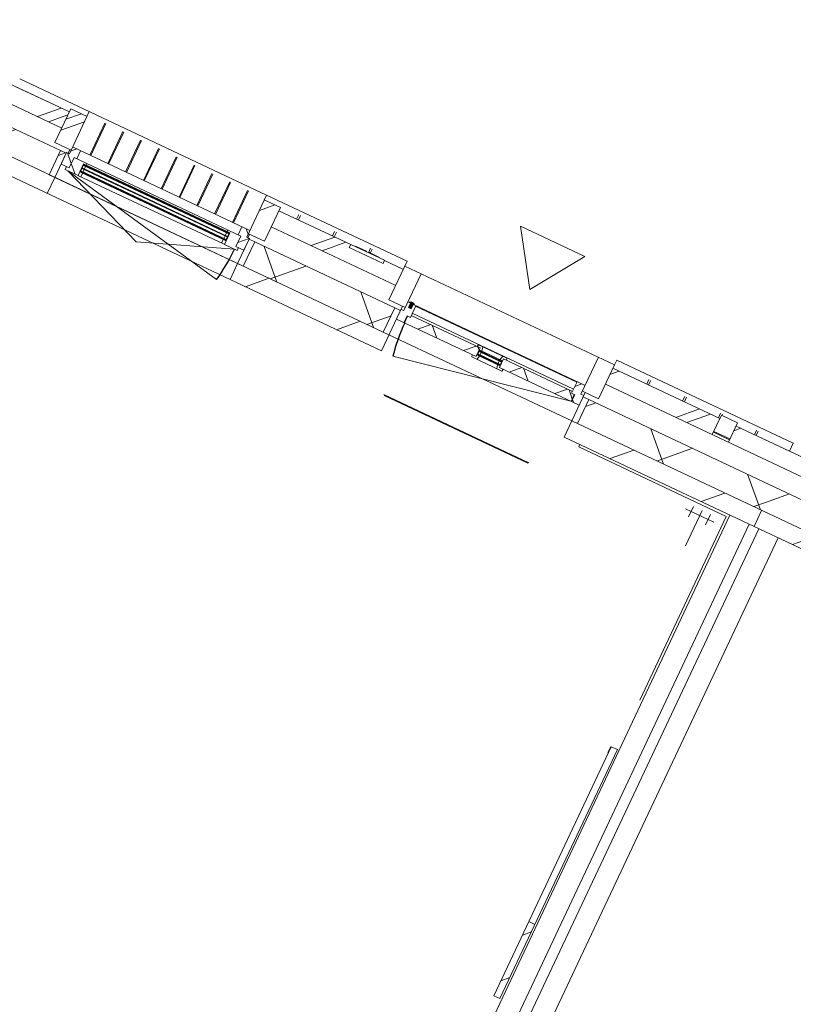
# Model space of a CAD drawing. Header units: metres. Extents: x 136266 to 136452, y 453403 to 453560.
# Tile 23 of 133: x 136373.93 to 136378.27, y 453436.35 to 453441.87. Entities that reach past the tile are written whole.
import ezdxf

# ---------------------------------------------------------------- set-up
doc = ezdxf.new("R2010")
doc.units = ezdxf.units.M
for name, color, linetype, lineweight in [('A-DETL-BEBOUWING', 253, 'Continuous', 9), ('A-DETL-GENF', 92, 'Continuous', 5), ('A-FLOR', 192, 'Continuous', 5), ('A-GENM-1', 8, 'Continuous', 5), ('A-WALL-PATT-3', 8, 'Continuous', 5)]:
    doc.layers.add(name, color=color, linetype=linetype, lineweight=lineweight)
pattern_1 = [(44.99999999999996, (1199.999805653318, -7.958078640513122e-13), (-282.8427124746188, 282.8427124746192), [])]
pattern_2 = [(45, (0, 0), (-141.4213562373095, 141.4213562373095), [])]
pattern_3 = [(44.99999999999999, (5.939531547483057e-05, -1.309672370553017e-09), (-141.4213562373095, 141.4213562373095), []), (135, (5.939531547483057e-05, -1.309672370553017e-09), (-141.4213562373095, -141.4213562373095), [])]
pattern_4 = [(44.99999999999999, (-0.0001863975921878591, -1.233274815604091e-09), (-141.4213562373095, 141.4213562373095), []), (135, (-0.0001863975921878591, -1.233274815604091e-09), (-141.4213562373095, -141.4213562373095), [])]
pattern_5 = [(44.99999999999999, (-0.0001863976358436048, -0.0001818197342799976), (-141.4213562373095, 141.4213562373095), [])]

# ---------------------------------------------------------------- blocks, each defined once
blk = doc.blocks.new('859-DO-0010 29-09-2022')
at = {"layer": 'A-DETL-BEBOUWING'}
h = blk.add_hatch(dxfattribs=at)
h.set_pattern_fill('FP_353', color=256, angle=89.99999999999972, style=0, pattern_type=2)
h.set_pattern_definition([(44.99999999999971, (19199.99954087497, 499.9999999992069), (-282.8427124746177, 282.8427124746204), []), (44.99999999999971, (20399.99954087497, 499.9999999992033), (-282.8427124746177, 282.8427124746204), [])])
h.paths.add_polyline_path([(115541.8185408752, 23294.99999999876), (115641.8185408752, 23294.99999999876), (115641.8185408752, 23504.99999999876), (115541.8185408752, 23504.99999999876), (115541.8185408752, 23396.21033689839)])
h = blk.add_hatch(dxfattribs=at)
h.set_pattern_fill('FP_354', color=256, angle=89.99999999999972, style=0, pattern_type=2)
h.set_pattern_definition([(44.99999999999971, (19199.99954087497, 499.9999999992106), (-282.8427124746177, 282.8427124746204), []), (44.99999999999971, (20399.99954087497, 499.9999999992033), (-282.8427124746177, 282.8427124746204), [])])
h.paths.add_polyline_path([(116841.8185408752, 23294.99999999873), (116841.8185408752, 23504.99999999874), (116741.8185408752, 23504.99999999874), (116741.8185408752, 23294.99999999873), (116827.5722140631, 23294.99999999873)])
h = blk.add_hatch(dxfattribs=at)
h.set_pattern_fill('FP_340', color=256, angle=-315.0000000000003, style=0, pattern_type=2)
h.set_pattern_definition([(224.9999999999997, (117394.0912583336, 23485.00034483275), (282.8427124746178, -282.8427124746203), []), (224.9999999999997, (116194.0914526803, 23485.00034483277), (282.8427124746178, -282.8427124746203), [])])
h.paths.add_polyline_path([(119578.1821772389, 23384.99999999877), (119578.1821772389, 23484.99999999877), (118914.5458136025, 23484.99999999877), (118914.5458136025, 23384.99999999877)])
h.paths.add_polyline_path([(117614.5458136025, 23384.99999999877), (117614.5458136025, 23484.99999999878), (117497.2458136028, 23484.99999999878), (117497.2458136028, 23465.99999999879), (117287.2458136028, 23465.99999999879), (117287.2458136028, 23484.99999999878), (116841.8185408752, 23484.99999999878), (116841.8185408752, 23384.99999999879), (117088.7845996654, 23384.99999999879)])
h.paths.add_polyline_path([(115210.0003590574, 23384.99999999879), (115541.8185408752, 23384.99999999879), (115541.8185408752, 23484.99999999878), (115210.0003590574, 23484.99999999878), (115210.0003590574, 23434.9999999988)])
h = blk.add_hatch(dxfattribs=at)
h.set_pattern_fill('FP_1093', color=256, angle=45.00000000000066, style=0, pattern_type=2)
h.set_pattern_definition([(225.0000000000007, (119844.0910972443, 23484.99963772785), (282.8427124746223, -282.8427124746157), []), (225.0000000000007, (118644.091291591, 23484.99963772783), (282.8427124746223, -282.8427124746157), [])])
h.paths.add_polyline_path([(119678.182177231, 23384.99999999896), (120010.0003590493, 23384.99999999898), (120010.0003590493, 23484.99999999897), (119678.182177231, 23484.99999999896)])
h = blk.add_hatch(dxfattribs=at)
h.set_pattern_fill('FP_342', color=256, angle=-315.0000000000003, style=0, pattern_type=2)
h.set_pattern_definition([(224.9999999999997, (122194.0911880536, 23484.99963772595), (282.8427124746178, -282.8427124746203), []), (224.9999999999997, (120994.0913824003, 23484.99963772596), (282.8427124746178, -282.8427124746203), [])])
h.paths.add_polyline_path([(123714.5458136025, 23384.99999999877), (124378.1821772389, 23384.99999999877), (124378.1821772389, 23484.99999999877), (123714.5458136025, 23484.99999999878), (123714.5458136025, 23434.99999999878)])
h.paths.add_polyline_path([(121641.8185408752, 23384.99999999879), (122414.5458136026, 23384.99999999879), (122414.5458136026, 23484.99999999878), (122297.2458136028, 23484.99999999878), (122297.2458136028, 23465.99999999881), (122087.2458136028, 23465.99999999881), (122087.2458136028, 23484.99999999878), (121641.8185408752, 23484.99999999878), (121641.8185408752, 23434.9999999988)])
h.paths.add_polyline_path([(120010.0003590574, 23384.99999999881), (120341.8185408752, 23384.99999999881), (120341.8185408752, 23484.9999999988), (120010.0003590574, 23484.9999999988), (120010.0003590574, 23434.9999999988)])
h = blk.add_hatch(dxfattribs=at)
h.set_pattern_fill('FP_631', color=256, angle=180, style=0, pattern_type=2)
h.set_pattern_definition(pattern_4)
h.paths.add_polyline_path([(117697.5458136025, 23215.99999999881), (117744.5458136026, 23215.99999999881), (117744.5458136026, 23257.99999999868), (117764.5458136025, 23257.99999999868), (117764.5458136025, 23329.9999999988), (117714.5458136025, 23329.9999999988), (117714.5458136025, 23275.99999999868), (117697.5458136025, 23275.99999999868)])
for points in [[(117754.5458136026, 23329.99999999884), (117754.5458136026, 23334.99999999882), (117724.5458136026, 23334.99999999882), (117724.5458136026, 23329.99999999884)], [(117747.5301733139, 23302.99999999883), (117747.5301733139, 23337.99999999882), (117731.5614538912, 23337.99999999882), (117731.5614538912, 23302.99999999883)], [(116642.8185408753, 23246.99999999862), (116642.8185408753, 23250.99999999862), (115740.8185408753, 23250.99999999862), (115740.8185408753, 23246.99999999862), (116091.4324637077, 23246.99999999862)], [(116642.8185408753, 23227.99999999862), (116642.8185408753, 23231.99999999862), (115740.8185408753, 23231.99999999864), (115740.8185408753, 23227.99999999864), (116091.4324637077, 23227.99999999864)], [(118195.0458136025, 23248.99999999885), (118334.0458136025, 23248.99999999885), (118334.0458136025, 23252.99999999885), (118195.0458136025, 23252.99999999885)], [(118195.0458136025, 23229.99999999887), (118334.0458136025, 23229.99999999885), (118334.0458136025, 23233.99999999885), (118195.0458136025, 23233.99999999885)], [(116642.8185408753, 23208.99999999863), (116642.8185408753, 23212.99999999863), (115740.8185408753, 23212.99999999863), (115740.8185408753, 23208.99999999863), (116091.4324637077, 23208.99999999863)]]:
    blk.add_hatch(color=256, dxfattribs=at).paths.add_polyline_path(points)
h = blk.add_hatch(dxfattribs=at)
h.set_pattern_fill('FP_631', color=256, angle=180, style=0, pattern_type=2)
h.set_pattern_definition(pattern_4)
h.paths.add_polyline_path([(118784.5458136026, 23215.99999999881), (118831.5458136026, 23215.99999999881), (118831.5458136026, 23275.99999999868), (118814.5458136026, 23275.99999999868), (118814.5458136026, 23329.9999999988), (118764.5458136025, 23329.9999999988), (118764.5458136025, 23257.99999999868), (118784.5458136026, 23257.99999999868)])
h = blk.add_hatch(dxfattribs=at)
h.set_pattern_fill('FP_548', color=256, angle=180, style=0, pattern_type=2)
h.set_pattern_definition(pattern_3)
h.paths.add_polyline_path([(115674.8185408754, 23200.99999999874), (115674.8185408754, 23264.99999999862), (115691.8185408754, 23264.99999999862), (115691.8185408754, 23314.99999999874), (115641.8185408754, 23314.99999999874), (115641.8185408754, 23272.9999999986), (115624.8185408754, 23272.9999999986), (115624.8185408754, 23200.99999999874), (115647.2282606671, 23200.99999999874)])
h = blk.add_hatch(dxfattribs=at)
h.set_pattern_fill('FP_548', color=256, angle=180, style=0, pattern_type=2)
h.set_pattern_definition(pattern_3)
h.paths.add_polyline_path([(116708.8185408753, 23200.99999999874), (116758.8185408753, 23200.99999999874), (116758.8185408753, 23272.99999999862), (116741.8185408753, 23272.99999999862), (116741.8185408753, 23314.99999999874), (116691.8185408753, 23314.99999999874), (116691.8185408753, 23264.99999999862), (116708.8185408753, 23264.99999999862)])
h = blk.add_hatch(dxfattribs=at)
h.set_pattern_fill('FP_632', color=256, angle=180, style=0, pattern_type=2)
h.set_pattern_definition(pattern_4)
h.paths.add_polyline_path([(118325.940695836, 23203.9999999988), (118357.3101991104, 23203.9999999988), (118360.5255894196, 23215.9999999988), (118337.0458136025, 23215.9999999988), (118337.0458136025, 23225.9999999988), (118320.0458136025, 23225.9999999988)])
h.paths.add_polyline_path([(118171.7814280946, 23203.9999999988), (118203.1509313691, 23203.9999999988), (118209.0458136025, 23225.9999999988), (118192.0458136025, 23225.9999999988), (118192.0458136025, 23215.9999999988), (118168.5660377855, 23215.9999999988)])
h.paths.add_polyline_path([(118320.0458136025, 23256.99999999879), (118337.0458136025, 23256.99999999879), (118337.0458136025, 23269.9999999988), (118356.0458136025, 23269.9999999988), (118352.8304232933, 23281.9999999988), (118326.7445434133, 23281.9999999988)])
h.paths.add_polyline_path([(118192.0458136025, 23256.99999999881), (118209.0458136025, 23256.99999999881), (118202.3470837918, 23281.9999999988), (118176.2612039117, 23281.9999999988), (118173.0458136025, 23269.9999999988), (118192.0458136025, 23269.9999999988)])
h = blk.add_hatch(dxfattribs=at)
h.set_pattern_fill('FP_547', color=256, angle=-315.0000000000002, style=0, pattern_type=2)
h.set_pattern_definition([(224.9999999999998, (117610.0006571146, 23268.1816067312), (299.9546965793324, -299.9546965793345), []), (314.9999999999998, (117610.0006571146, 23268.1816067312), (299.9546965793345, 299.9546965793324), [])])
h.paths.add_polyline_path([(120010.000359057, 23118.18181818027), (120010.000359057, 23268.18181818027), (118866.5458136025, 23268.18181818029), (118866.5458136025, 23118.18181818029), (119971.8972776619, 23118.18181818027)])
h.paths.add_polyline_path([(115589.8185408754, 23118.18181818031), (115589.8185408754, 23268.18181818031), (115210.000359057, 23268.18181818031), (115210.000359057, 23118.18181818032)])
h.paths.add_polyline_path([(117662.5458136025, 23118.18181818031), (117662.5458136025, 23268.18181818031), (116793.8185408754, 23268.18181818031), (116793.8185408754, 23118.18181818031), (117088.7845996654, 23118.18181818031)])
h = blk.add_hatch(dxfattribs=at)
h.set_pattern_fill('FP_476', color=256, style=0, pattern_type=2)
h.set_pattern_definition(pattern_2)
h.paths.add_polyline_path([(115624.8185408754, 23118.18181818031), (115624.8185408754, 23268.18181818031), (115589.8185408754, 23268.18181818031), (115589.8185408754, 23118.18181818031)])
h = blk.add_hatch(dxfattribs=at)
h.set_pattern_fill('FP_1159', color=256, angle=180, style=0, pattern_type=2)
h.set_pattern_definition([(44.99999999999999, (-0.0004591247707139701, -1.418811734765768e-09), (-141.4213562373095, 141.4213562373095), []), (135, (-0.0004591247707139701, -1.418811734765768e-09), (-141.4213562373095, -141.4213562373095), [])])
h.paths.add_polyline_path([(115657.8185408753, 23182.99999999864), (115737.8185408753, 23182.99999999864), (115737.8185408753, 23254.99999999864), (115754.8185408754, 23254.99999999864), (115754.8185408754, 23264.99999999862), (115674.8185408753, 23264.99999999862), (115674.8185408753, 23200.99999999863), (115657.8185408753, 23200.99999999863)])
h = blk.add_hatch(color=256, dxfattribs=at)
h.paths.add_polyline_path([(116628.8185408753, 23204.99999999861), (116642.8185408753, 23204.99999999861), (116642.8185408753, 23208.99999999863), (116628.8185408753, 23208.99999999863)])
h.paths.add_polyline_path([(115740.8185408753, 23204.99999999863), (115754.8185408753, 23204.99999999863), (115754.8185408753, 23208.99999999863), (115740.8185408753, 23208.99999999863)])
h.paths.add_polyline_path([(115754.8185408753, 23250.99999999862), (115754.8185408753, 23254.99999999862), (115740.8185408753, 23254.99999999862), (115740.8185408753, 23250.99999999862)])
h.paths.add_polyline_path([(116628.8185408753, 23250.99999999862), (116642.8185408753, 23250.99999999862), (116642.8185408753, 23254.99999999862), (116628.8185408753, 23254.99999999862)])
h = blk.add_hatch(dxfattribs=at)
h.set_pattern_fill('FP_476', color=256, style=0, pattern_type=2)
h.set_pattern_definition(pattern_2)
h.paths.add_polyline_path([(116793.8185408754, 23118.18181818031), (116793.8185408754, 23268.18181818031), (116758.8185408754, 23268.18181818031), (116758.8185408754, 23118.18181818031)])
h = blk.add_hatch(dxfattribs=at)
h.set_pattern_fill('FP_856', color=256, angle=180, style=0, pattern_type=2)
h.set_pattern_definition(pattern_5)
h.paths.add_polyline_path([(117697.5458136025, 23118.18181818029), (117697.5458136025, 23268.18181818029), (117662.5458136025, 23268.18181818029), (117662.5458136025, 23118.18181818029)])
h = blk.add_hatch(dxfattribs=at)
h.set_pattern_fill('FP_632', color=256, angle=180, style=0, pattern_type=2)
h.set_pattern_definition(pattern_4)
h.paths.add_polyline_path([(118781.5458136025, 23215.9999999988), (118781.5458136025, 23257.99999999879), (118764.5458136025, 23257.99999999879), (118764.5458136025, 23269.9999999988), (118337.0458136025, 23269.9999999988), (118337.0458136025, 23215.99999999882), (118530.3409386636, 23215.99999999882)])
h.paths.add_polyline_path([(118192.0458136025, 23215.99999999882), (118192.0458136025, 23269.9999999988), (117764.5458136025, 23269.9999999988), (117764.5458136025, 23257.99999999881), (117747.5458136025, 23257.99999999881), (117747.5458136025, 23215.99999999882), (117809.5627691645, 23215.99999999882)])
h = blk.add_hatch(color=256, dxfattribs=at)
h.paths.add_polyline_path([(118195.0458136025, 23225.99999999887), (118209.0458136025, 23225.99999999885), (118209.0458136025, 23229.99999999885), (118195.0458136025, 23229.99999999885)])
h.paths.add_polyline_path([(118195.0458136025, 23252.99999999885), (118209.0458136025, 23252.99999999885), (118209.0458136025, 23256.99999999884), (118195.0458136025, 23256.99999999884)])
h.paths.add_polyline_path([(118320.0458136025, 23225.99999999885), (118334.0458136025, 23225.99999999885), (118334.0458136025, 23229.99999999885), (118320.0458136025, 23229.99999999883)])
h.paths.add_polyline_path([(118320.0458136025, 23252.99999999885), (118334.0458136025, 23252.99999999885), (118334.0458136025, 23256.99999999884), (118320.0458136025, 23256.99999999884)])
h = blk.add_hatch(dxfattribs=at)
h.set_pattern_fill('FP_856', color=256, angle=180, style=0, pattern_type=2)
h.set_pattern_definition(pattern_5)
h.paths.add_polyline_path([(118866.5458136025, 23118.1818181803), (118866.5458136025, 23268.18181818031), (118831.5458136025, 23268.18181818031), (118831.5458136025, 23118.1818181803)])
h = blk.add_hatch(dxfattribs=at)
h.set_pattern_fill('FP_549', color=256, angle=-315.0000000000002, style=0, pattern_type=2)
h.set_pattern_definition([(224.9999999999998, (122409.9998797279, 23268.18160673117), (299.9546965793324, -299.9546965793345), []), (314.9999999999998, (122409.9998797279, 23268.18160673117), (299.9546965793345, 299.9546965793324), [])])
h.paths.add_polyline_path([(122462.5458136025, 23118.18181818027), (122462.5458136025, 23268.18181818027), (121593.8185408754, 23268.18181818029), (121593.8185408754, 23118.18181818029), (122134.2317861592, 23118.18181818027)])
h.paths.add_polyline_path([(124296.5662946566, 23118.18181818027), (124810.000359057, 23118.18181818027), (124810.000359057, 23268.18181818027), (123666.5458136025, 23268.18181818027), (123666.5458136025, 23118.18181818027)])
h.paths.add_polyline_path([(120010.000359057, 23118.18181818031), (120389.8185408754, 23118.18181818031), (120389.8185408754, 23268.18181818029), (120010.000359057, 23268.18181818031)])
h = blk.add_hatch(dxfattribs=at)
h.set_pattern_fill('FP_107', color=256, angle=44.99999999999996, style=0, pattern_type=2)
h.set_pattern_definition(pattern_1)
h.paths.add_polyline_path([(115210.0003590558, 23018.18181818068), (115624.8185408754, 23018.18181818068), (115624.8185408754, 23118.18181818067), (115210.0003590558, 23118.18181818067)])
h = blk.add_hatch(dxfattribs=at)
h.set_pattern_fill('FP_107', color=256, angle=44.99999999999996, style=0, pattern_type=2)
h.set_pattern_definition(pattern_1)
h.paths.add_polyline_path([(116758.8185408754, 23018.1818181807), (117697.5458136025, 23018.1818181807), (117697.5458136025, 23118.18181818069), (116758.8185408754, 23118.18181818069)])
h = blk.add_hatch(dxfattribs=at)
h.set_pattern_fill('FP_107', color=256, angle=44.99999999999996, style=0, pattern_type=2)
h.set_pattern_definition(pattern_1)
h.paths.add_polyline_path([(118831.5458136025, 23018.1818181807), (120010.0003590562, 23018.18181818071), (120010.0003590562, 23118.18181818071), (118831.5458136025, 23118.18181818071)])
h = blk.add_hatch(dxfattribs=at)
h.set_pattern_fill('FP_107', color=256, angle=44.99999999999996, style=0, pattern_type=2)
h.set_pattern_definition(pattern_1)
h.paths.add_polyline_path([(120010.0003590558, 23018.18181818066), (120424.8185408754, 23018.18181818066), (120424.8185408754, 23118.18181818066), (120010.0003590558, 23118.18181818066)])
h = blk.add_hatch(dxfattribs=at)
h.set_pattern_fill('FP_2343', color=256, angle=89.99999999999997, style=0, pattern_type=2)
h.set_pattern_definition([(44.99999999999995, (0.0003590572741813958, -0.0002318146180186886), (-141.4213562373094, 141.4213562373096), [])])
h.paths.add_polyline_path([(119812.0003590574, 20012.77491340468), (119850.0003590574, 20012.77491340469), (119850.0003590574, 20473.02474134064), (119812.0003590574, 20473.02474134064)])
at = {"layer": 'A-WALL-PATT-3'}
h = blk.add_hatch(dxfattribs=at)
h.set_pattern_fill('FP_662', color=256, angle=45.00000000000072, style=0, pattern_type=2)
h.set_pattern_definition([(315.0000000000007, (119578.1821779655, 23454.99992542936), (282.8427124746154, 282.8427124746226), []), (315.0000000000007, (119578.1821779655, 22255.00011977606), (282.8427124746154, 282.8427124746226), [])])
h.paths.add_polyline_path([(119678.1821772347, 23404.99999999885), (119678.1821772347, 23504.99999999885), (119578.1821772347, 23504.99999999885), (119578.1821772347, 23404.99999999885)])
for centre, radius, start, end in [((118779.5458136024, 23215.99999999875), 1029.999999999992, 180, 191.0000000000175), ((115674.8185408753, 23182.99999999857), 1033.999999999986, 348.9999999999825, 0)]:
    blk.add_arc(centre, radius, start, end)
at = {"layer": 'A-DETL-BEBOUWING'}
for p, q in [((116741.8185408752, 23535.01156568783), (115210.0185408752, 23535.01156568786)), ((115641.8185408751, 23504.99999999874), (115541.8185408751, 23504.99999999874)), ((115541.8185408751, 23504.99999999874), (115541.8185408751, 23294.99999999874)), ((115641.8185408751, 23534.99999999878), (115641.8185408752, 23272.99999999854)), ((115749.5963186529, 23314.71516923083), (115749.5963186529, 23513.08580734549)), ((115755.1518742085, 23314.71516923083), (115755.1518742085, 23513.08580734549)), ((115860.1518742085, 23314.71516923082), (115860.1518742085, 23513.08580734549)), ((115865.707429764, 23314.71516923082), (115865.707429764, 23513.08580734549)), ((115970.707429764, 23314.71516923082), (115970.707429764, 23513.08580734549)), ((115976.2629853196, 23314.71516923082), (115976.2629853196, 23513.08580734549)), ((116081.2629853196, 23314.71516923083), (116081.2629853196, 23513.08580734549)), ((116086.8185408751, 23314.71516923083), (116086.8185408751, 23513.08580734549)), ((116191.8185408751, 23314.71516923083), (116191.8185408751, 23513.08580734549)), ((116197.3740964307, 23314.71516923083), (116197.3740964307, 23513.08580734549)), ((116302.3740964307, 23314.71516923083), (116302.3740964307, 23513.08580734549)), ((116307.9296519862, 23314.71516923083), (116307.9296519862, 23513.08580734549)), ((116412.9296519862, 23314.71516923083), (116412.9296519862, 23513.08580734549)), ((116418.4852075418, 23314.71516923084), (116418.4852075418, 23513.08580734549)), ((116523.4852075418, 23314.71516923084), (116523.4852075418, 23513.08580734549)), ((116529.0407630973, 23314.71516923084), (116529.0407630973, 23513.08580734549)), ((116634.0407630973, 23314.71516923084), (116634.0407630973, 23513.08580734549)), ((116639.5963186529, 23314.71516923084), (116639.5963186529, 23513.08580734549)), ((116741.8185408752, 23272.99999999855), (116741.8185408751, 23534.99999999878)), ((116841.8185408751, 23504.99999999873), (116741.8185408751, 23504.99999999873)), ((117614.5458136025, 23535.01156568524), (116741.8458136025, 23535.01156568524)), ((116741.8458136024, 23504.99999999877), (116741.8458136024, 23534.9999999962)), ((116841.8185408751, 23294.99999999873), (116841.8185408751, 23504.99999999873)), ((116951.8458136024, 23485.05166498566), (116951.8458136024, 23513.08580734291)), ((116962.7458136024, 23485.05166498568), (116962.7458136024, 23513.08580734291)), ((117174.2208136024, 23485.05166498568), (117174.2208136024, 23513.08580734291)), ((117185.1208136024, 23485.05166498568), (117185.1208136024, 23513.08580734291)), ((117396.5958136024, 23485.99999999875), (117396.5958136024, 23513.0858073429)), ((117407.4958136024, 23488.49999999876), (117407.4958136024, 23513.0858073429)), ((117614.5458136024, 23534.9999999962), (117614.5458136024, 23294.99999999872)), ((118914.5458136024, 23504.99999999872), (117614.5458136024, 23504.99999999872)), ((117714.5458136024, 23504.99999999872), (117714.5458136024, 23275.99999999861)), ((118814.5458136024, 23275.99999999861), (118814.5458136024, 23504.99999999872)), ((120010.0003590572, 23535.01156568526), (118914.5003590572, 23535.01156568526)), ((118914.5003590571, 23504.99999999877), (118914.5003590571, 23534.9999999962)), ((118914.5458136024, 23294.99999999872), (118914.5458136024, 23504.99999999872)), ((119124.5003590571, 23485.05166498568), (119124.5003590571, 23513.08580734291)), ((119135.8753590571, 23485.05166498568), (119135.8753590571, 23513.08580734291)), ((119346.9378590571, 23485.05166498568), (119346.9378590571, 23513.08580734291)), ((119358.3128590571, 23485.05166498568), (119358.3128590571, 23513.08580734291)), ((119569.3753590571, 23485.05166498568), (119569.3753590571, 23513.08580734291)), ((119578.1821772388, 23384.99999999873), (119578.1821772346, 23504.99999999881)), ((119678.1821772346, 23504.99999999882), (119578.1821772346, 23504.99999999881)), ((119580.7503590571, 23504.99999999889), (119580.7503590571, 23513.08580734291)), ((119678.1821772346, 23504.99999999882), (119678.1821772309, 23384.99999999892)), ((119791.8128590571, 23485.05166498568), (119791.8128590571, 23513.08580734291)), ((119803.1878590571, 23485.05166498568), (119803.1878590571, 23513.08580734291)), ((120010.0003590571, 23534.9999999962), (120010.0003590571, 23485.05166498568)), ((120010.0185408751, 23534.42562125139), (120010.0185408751, 23534.99999999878)), ((115541.8185408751, 23484.99999999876), (114878.1821772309, 23484.99999999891)), ((115210.0185408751, 23485.05166498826), (115541.8185408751, 23485.05166498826)), ((117287.2458136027, 23485.05166498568), (116841.8185408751, 23485.05166498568)), ((117287.2458136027, 23484.99999999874), (116841.8185408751, 23484.99999999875)), ((117497.2458136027, 23485.99999999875), (117287.2458136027, 23485.99999999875)), ((117287.2458136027, 23485.99999999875), (117287.2458136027, 23465.99999999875)), ((117287.2458136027, 23465.99999999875), (117497.2458136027, 23465.99999999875)), ((117316.2151846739, 23488.49999999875), (117383.9839532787, 23488.49999999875)), ((117316.2151846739, 23485.99999999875), (117316.2151846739, 23488.49999999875)), ((117321.1987594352, 23485.99999999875), (117321.1987594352, 23488.49999999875)), ((117324.4851719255, 23485.99999999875), (117324.4851719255, 23488.49999999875)), ((117333.2750990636, 23485.99999999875), (117333.2750990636, 23488.49999999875)), ((117349.3539947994, 23485.99999999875), (117349.3539947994, 23488.49999999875)), ((117383.9839532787, 23485.99999999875), (117383.9839532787, 23488.49999999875)), ((117401.5638075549, 23488.49999999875), (117464.3490013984, 23488.49999999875)), ((117401.5638075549, 23485.99999999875), (117401.5638075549, 23488.49999999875)), ((117411.6094385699, 23485.99999999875), (117411.6094385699, 23488.49999999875)), ((117453.5970369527, 23485.99999999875), (117453.5970369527, 23488.49999999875)), ((117464.3490013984, 23485.99999999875), (117464.3490013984, 23488.49999999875)), ((117497.2458136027, 23465.99999999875), (117497.2458136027, 23485.99999999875)), ((117614.5458136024, 23485.05166498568), (117497.2458136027, 23485.05166498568)), ((117614.5458136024, 23484.99999999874), (117497.2458136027, 23484.99999999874)), ((119578.1821772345, 23485.05166498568), (118914.5458136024, 23485.05166498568)), ((119578.1821772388, 23484.99999999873), (118914.5458136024, 23484.99999999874)), ((120010.0003590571, 23485.05166498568), (119678.1821772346, 23485.05166498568)), ((120341.8185408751, 23484.99999999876), (119678.1821772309, 23484.99999999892)), ((120010.0185408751, 23485.05166498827), (120341.8185408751, 23485.05166498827)), ((114114.5458136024, 23384.99999999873), (115541.8185408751, 23384.99999999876)), ((116841.8185408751, 23384.99999999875), (117614.5458136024, 23384.99999999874)), ((118914.5458136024, 23384.99999999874), (120341.8185408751, 23384.99999999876)), ((119578.1821772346, 23404.99999999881), (119678.1821772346, 23404.99999999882)), ((119678.1821772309, 23400.01156568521), (119578.1821772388, 23400.01156568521)), ((119580.7503590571, 23399.9999999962), (119580.7503590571, 23404.99999999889)), ((118814.5458136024, 23329.99999999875), (117714.5458136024, 23329.99999999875)), ((117754.5458136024, 23334.99999999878), (117724.5458136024, 23334.99999999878)), ((117724.5458136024, 23334.99999999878), (117724.5458136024, 23329.99999999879)), ((117731.5458136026, 23337.99999999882), (117731.5458136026, 23302.99999999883)), ((117747.5301733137, 23337.99999999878), (117731.5614538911, 23337.99999999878)), ((117731.5614538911, 23337.99999999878), (117731.5614538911, 23302.99999999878)), ((117747.5301733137, 23302.99999999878), (117747.5301733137, 23337.99999999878)), ((117747.5458136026, 23302.99999999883), (117747.5458136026, 23337.99999999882)), ((117754.5458136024, 23329.99999999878), (117754.5458136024, 23334.99999999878)), ((117764.5458136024, 23257.99999999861), (117764.5458136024, 23329.99999999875)), ((118764.5458136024, 23327.58622436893), (117764.5458136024, 23327.58622436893)), ((118764.5458136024, 23329.99999999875), (118764.5458136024, 23257.99999999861)), ((115541.8185408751, 23294.99999999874), (115641.8185408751, 23294.99999999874)), ((115624.8185408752, 23272.99999999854), (115624.8185408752, 23200.99999999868)), ((115641.8185408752, 23272.99999999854), (115624.8185408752, 23272.99999999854)), ((115634.8185408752, 23272.99999999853), (115634.8185408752, 23294.99999999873)), ((116741.8185408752, 23314.99999999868), (115641.8185408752, 23314.99999999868)), ((115691.8185408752, 23264.99999999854), (115691.8185408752, 23314.99999999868)), ((116691.8185408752, 23314.99999999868), (116691.8185408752, 23264.99999999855)), ((116741.8185408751, 23294.99999999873), (116841.8185408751, 23294.99999999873)), ((116758.8185408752, 23272.99999999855), (116741.8185408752, 23272.99999999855)), ((116748.8185408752, 23294.99999999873), (116748.8185408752, 23272.99999999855)), ((116758.8185408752, 23200.99999999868), (116758.8185408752, 23272.99999999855)), ((117614.5458136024, 23294.99999999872), (117714.5458136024, 23294.99999999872)), ((117697.5458136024, 23018.18181818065), (117697.5458136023, 23294.99999999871)), ((117714.5458136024, 23275.99999999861), (117697.5458136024, 23275.99999999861)), ((117731.5614538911, 23302.99999999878), (117747.5301733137, 23302.99999999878)), ((117764.5458136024, 23283.36500725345), (118764.5458136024, 23283.36500725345)), ((118176.2612039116, 23281.99999999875), (118173.0458136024, 23269.99999999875)), ((118352.8304232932, 23281.99999999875), (118176.2612039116, 23281.99999999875)), ((118209.0458136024, 23256.99999999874), (118202.3470837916, 23281.99999999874)), ((118326.7445434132, 23281.99999999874), (118320.0458136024, 23256.99999999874)), ((118356.0458136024, 23269.99999999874), (118352.8304232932, 23281.99999999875)), ((118814.5458136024, 23294.99999999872), (118914.5458136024, 23294.99999999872)), ((118831.5458136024, 23275.99999999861), (118814.5458136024, 23275.99999999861)), ((118831.5458136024, 23294.99999999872), (118831.5458136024, 23018.18181818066)), ((115589.8185408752, 23268.18181818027), (114031.5458136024, 23268.18181818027)), ((115589.8185408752, 23118.18181818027), (115589.8185408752, 23268.18181818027)), ((116708.8185408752, 23264.99999999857), (115674.8185408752, 23264.99999999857)), ((115674.8185408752, 23264.99999999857), (115674.8185408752, 23200.99999999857)), ((115737.8185408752, 23182.99999999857), (115737.8185408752, 23254.99999999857)), ((115737.8185408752, 23254.99999999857), (116645.8185408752, 23254.99999999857)), ((115740.8185408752, 23204.99999999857), (115737.8185408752, 23254.99999999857)), ((115740.8185408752, 23254.99999999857), (115737.8185408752, 23204.99999999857)), ((115740.8185408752, 23204.99999999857), (115740.8185408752, 23254.99999999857)), ((116642.8185408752, 23250.99999999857), (115740.8185408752, 23250.99999999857)), ((115740.8185408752, 23246.99999999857), (116642.8185408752, 23246.99999999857)), ((116642.8185408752, 23231.99999999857), (115740.8185408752, 23231.99999999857)), ((115740.8185408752, 23227.99999999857), (116642.8185408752, 23227.99999999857)), ((115754.8185408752, 23250.99999999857), (115754.8185408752, 23264.99999999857)), ((115754.8185408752, 23231.99999999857), (115754.8185408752, 23246.99999999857)), ((115754.8185408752, 23212.99999999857), (115754.8185408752, 23227.99999999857)), ((116628.8185408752, 23264.99999999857), (116628.8185408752, 23250.99999999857)), ((116628.8185408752, 23246.99999999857), (116628.8185408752, 23231.99999999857)), ((116628.8185408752, 23227.99999999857), (116628.8185408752, 23212.99999999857)), ((116642.8185408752, 23204.99999999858), (116642.8185408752, 23254.99999999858)), ((116645.8185408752, 23204.99999999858), (116642.8185408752, 23254.99999999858)), ((116645.8185408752, 23254.99999999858), (116642.8185408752, 23204.99999999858)), ((116645.8185408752, 23254.99999999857), (116645.8185408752, 23182.99999999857)), ((116708.8185408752, 23264.99999999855), (116708.8185408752, 23200.99999999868)), ((117697.5458136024, 23268.18181818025), (116793.8185408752, 23268.18181818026)), ((116793.8185408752, 23268.18181818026), (116793.8185408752, 23118.18181818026)), ((117662.5458136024, 23268.18181818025), (117662.5458136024, 23118.18181818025)), ((117697.5458136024, 23215.99999999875), (118192.0458136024, 23215.99999999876)), ((117744.5458136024, 23257.99999999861), (117764.5458136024, 23257.99999999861)), ((117744.5458136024, 23215.99999999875), (117744.5458136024, 23257.99999999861)), ((117747.5458136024, 23257.99999999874), (117747.5458136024, 23215.99999999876)), ((118192.0458136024, 23269.99999999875), (117764.5458136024, 23269.99999999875)), ((118779.5458136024, 23215.99999999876), (117768.4698146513, 23019.46673476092)), ((118168.5660377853, 23215.99999999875), (118171.7814280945, 23203.99999999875)), ((118192.0458136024, 23215.99999999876), (118192.0458136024, 23269.99999999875)), ((118192.0458136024, 23256.99999999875), (118337.0458136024, 23256.99999999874)), ((118195.0458136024, 23256.99999999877), (118192.0458136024, 23225.99999999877)), ((118195.0458136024, 23225.99999999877), (118192.0458136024, 23256.99999999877)), ((118337.0458136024, 23225.99999999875), (118192.0458136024, 23225.99999999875)), ((118195.0458136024, 23256.99999999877), (118195.0458136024, 23225.99999999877)), ((118334.0458136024, 23252.99999999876), (118195.0458136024, 23252.99999999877)), ((118195.0458136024, 23248.99999999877), (118334.0458136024, 23248.99999999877)), ((118334.0458136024, 23233.99999999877), (118195.0458136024, 23233.99999999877)), ((118195.0458136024, 23229.99999999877), (118334.0458136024, 23229.99999999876)), ((118203.1509313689, 23203.99999999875), (118209.0458136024, 23225.99999999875)), ((118209.0458136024, 23252.99999999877), (118209.0458136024, 23256.99999999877)), ((118209.0458136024, 23233.99999999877), (118209.0458136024, 23248.99999999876)), ((118209.0458136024, 23225.99999999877), (118209.0458136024, 23229.99999999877)), ((118320.0458136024, 23256.99999999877), (118320.0458136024, 23252.99999999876)), ((118320.0458136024, 23248.99999999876), (118320.0458136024, 23233.99999999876)), ((118320.0458136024, 23229.99999999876), (118320.0458136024, 23225.99999999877)), ((118320.0458136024, 23225.99999999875), (118325.9406958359, 23203.99999999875)), ((118334.0458136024, 23256.99999999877), (118334.0458136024, 23225.99999999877)), ((118337.0458136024, 23256.99999999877), (118334.0458136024, 23225.99999999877)), ((118337.0458136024, 23225.99999999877), (118334.0458136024, 23256.99999999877)), ((118764.5458136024, 23269.99999999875), (118337.0458136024, 23269.99999999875)), ((118337.0458136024, 23269.99999999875), (118337.0458136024, 23215.99999999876)), ((118337.0458136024, 23215.99999999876), (118831.5458136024, 23215.99999999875)), ((118357.3101991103, 23203.99999999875), (118360.5255894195, 23215.99999999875)), ((118764.5458136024, 23257.99999999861), (118784.5458136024, 23257.99999999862)), ((118781.5458136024, 23215.99999999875), (118781.5458136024, 23257.99999999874)), ((118784.5458136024, 23257.99999999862), (118784.5458136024, 23215.99999999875)), ((120389.8185408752, 23268.18181818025), (118831.5458136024, 23268.18181818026)), ((118866.5458136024, 23118.18181818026), (118866.5458136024, 23268.18181818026)), ((115624.8185408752, 23200.99999999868), (115674.8185408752, 23200.99999999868)), ((115657.8185408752, 23200.99999999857), (115657.8185408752, 23182.99999999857)), ((115657.8185408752, 23182.99999999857), (115737.8185408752, 23182.99999999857)), ((115674.8185408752, 23182.99999999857), (116689.8210485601, 22985.70349877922)), ((116191.8185408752, 22985.70349877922), (115674.8185408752, 23182.99999999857)), ((116645.8185408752, 23204.99999999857), (115737.8185408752, 23204.99999999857)), ((115737.8185408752, 23184.99999999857), (115739.8185408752, 23184.99999999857)), ((115739.8185408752, 23184.99999999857), (115739.8185408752, 23182.99999999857)), ((115739.8185408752, 23182.99999999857), (116643.8185408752, 23182.99999999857)), ((116642.8185408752, 23212.99999999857), (115740.8185408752, 23212.99999999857)), ((115740.8185408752, 23208.99999999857), (116642.8185408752, 23208.99999999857)), ((115754.8185408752, 23182.99999999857), (115754.8185408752, 23208.99999999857)), ((116708.8185408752, 23182.99999999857), (116191.8185408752, 22985.70349877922)), ((116628.8185408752, 23208.99999999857), (116628.8185408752, 23182.99999999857)), ((116643.8185408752, 23182.99999999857), (116643.8185408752, 23184.99999999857)), ((116643.8185408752, 23184.99999999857), (116645.8185408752, 23184.99999999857)), ((116645.8185408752, 23182.99999999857), (116725.8185408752, 23182.99999999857)), ((116708.8185408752, 23200.99999999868), (116758.8185408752, 23200.99999999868)), ((116725.8185408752, 23182.99999999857), (116725.8185408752, 23200.99999999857)), ((118171.7814280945, 23203.99999999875), (118357.3101991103, 23203.99999999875)), ((117697.5458136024, 23118.18181818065), (114031.5458136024, 23118.18181818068)), ((115624.8185408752, 23018.18181818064), (115624.8185408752, 23118.18181818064)), ((116758.8185408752, 23118.18181818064), (116758.8185408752, 23018.18181818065)), ((122497.5458136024, 23118.18181818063), (118831.5458136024, 23118.18181818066)), ((120010.0003590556, 23118.18181818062), (120010.0003590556, 23018.18181818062)), ((114031.5458136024, 23018.18181818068), (117697.5458136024, 23018.18181818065)), ((118831.5458136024, 23018.18181818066), (122497.5458136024, 23018.18181818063)), ((118930.0003590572, 23018.1818181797), (118930.0003590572, 23003.1818181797)), ((119845.0003590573, 23003.1818181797), (118930.0003590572, 23003.1818181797)), ((119845.0003590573, 21863.18181818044), (119845.0003590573, 23003.1818181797)), ((119860.0003590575, 23018.18181817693), (119860.0003590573, 15593.18181818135)), ((119980.0003590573, 15593.18181818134), (119980.0003590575, 23018.18181817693)), ((120040.0003590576, 23018.18181817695), (120040.0003590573, 15593.18181818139)), ((120160.0003590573, 15593.18181818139), (120160.0003590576, 23018.18181817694)), ((119620.0003590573, 22943.22778597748), (119795.0003590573, 22943.22778597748)), ((119655.0003590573, 22975.72778597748), (119655.0003590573, 22910.72778597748)), ((119707.5003590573, 22975.72778597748), (119707.5003590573, 22755.72778597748)), ((119760.0003590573, 22975.72778597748), (119760.0003590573, 22910.72778597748)), ((117814.5458136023, 22803.18181817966), (118714.5458136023, 22803.18181817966)), ((118712.5458136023, 22801.18181817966), (117816.5458136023, 22801.18181817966)), ((118709.5458136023, 22798.18181817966), (117819.5458136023, 22798.18181817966)), ((119809.4545747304, 21520.18162818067), (119809.4545747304, 21558.1817081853)), ((119812.0003590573, 21558.1817081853), (119812.0003590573, 20012.77491340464)), ((119812.0003590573, 21558.18170818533), (119850.0003590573, 21558.18170818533)), ((119850.0003590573, 20012.77491340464), (119850.0003590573, 21558.18170818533)), ((119812.0003590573, 21520.18162818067), (119809.4545747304, 21520.18162818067)), ((119850.0003590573, 20473.02474134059), (119812.0003590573, 20473.02474134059)), ((119812.0003590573, 20012.77491340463), (119850.0003590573, 20012.77491340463))]:
    blk.add_line(p, q, dxfattribs=at)
at = {"layer": 'A-DETL-GENF'}
for p, q in [((118505.000359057, 23984.99999999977), (118105.000359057, 23984.99999999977)), ((118105.000359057, 23984.99999999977), (118305.000359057, 23684.99999999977)), ((118305.000359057, 23684.99999999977), (118505.000359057, 23984.99999999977))]:
    blk.add_line(p, q, dxfattribs=at)
at = {"layer": 'A-FLOR'}
blk.add_line((118831.5458136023, 23118.18181817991), (117697.5458136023, 23118.18181817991), dxfattribs=at)
at = {"layer": 'A-GENM-1'}
for p, q in [((115624.8185408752, 23268.18181818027), (115589.8185408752, 23268.18181818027)), ((115589.8185408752, 23268.18181818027), (115589.8185408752, 23118.18181818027)), ((115624.8185408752, 23118.18181818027), (115624.8185408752, 23268.18181818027)), ((116793.8185408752, 23268.18181818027), (116758.8185408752, 23268.18181818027)), ((116758.8185408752, 23268.18181818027), (116758.8185408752, 23118.18181818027)), ((116793.8185408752, 23118.18181818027), (116793.8185408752, 23268.18181818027)), ((115589.8185408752, 23118.18181818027), (116793.8185408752, 23118.18181818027))]:
    blk.add_line(p, q, dxfattribs=at)

msp = doc.modelspace()

# ---------------------------------------------------------------- block references
at = {"xscale": 0.001, "yscale": 0.001, "zscale": 0.001, "rotation": 334.7650131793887}
msp.add_blockref('859-DO-0010 29-09-2022', (136259.6791283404, 453469.3710543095), dxfattribs=at)

doc.saveas('drawing.dxf')
